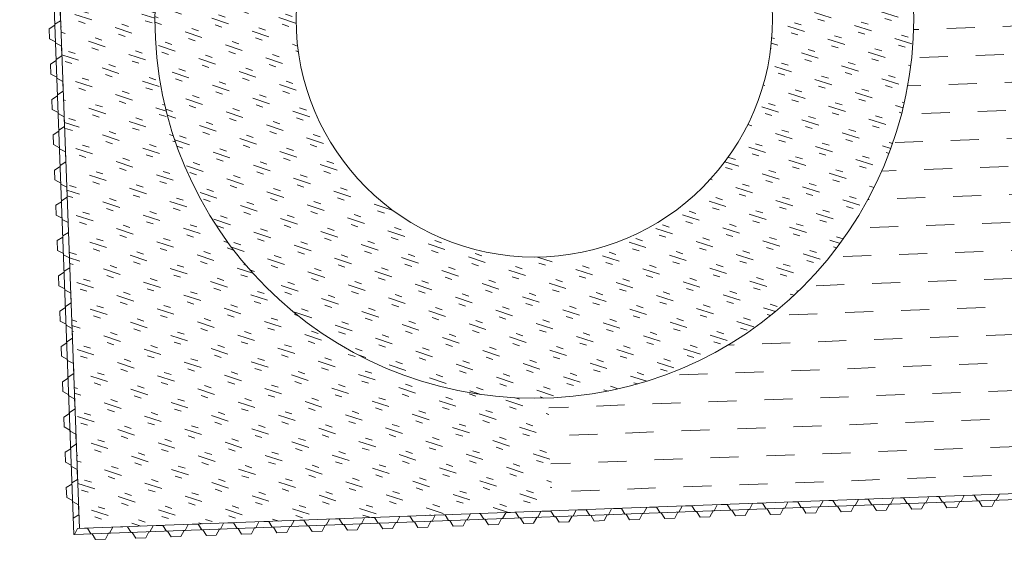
# Model space of a CAD drawing. Header units: metres. Extents: x 68442 to 71740, y 407111 to 411160.
# Tile 48 of 186: x 69379 to 69407, y 408580 to 408595. Entities that reach past the tile are written whole.
import ezdxf

# ---------------------------------------------------------------- set-up
doc = ezdxf.new("R2010")
doc.units = ezdxf.units.M
doc.layers.add('MACG_n_inr_damwand', color=1, linetype='Continuous', lineweight=0, plot=False, transparency=0.8)
for name, color, linetype, lineweight, transparency in [('MACG_n_vhr_arc_auxcrane', 3, 'Continuous', 0, 0.8), ('MACG_n_vhr_arc_gravel', 34, 'Continuous', 0, 0.8), ('MACG_n_vhr_arc_preassembly_13.5', 6, 'Continuous', 0, 0.8), ('MACG_n_vhr_kant_', 7, 'Continuous', 0, 0.8)]:
    doc.layers.add(name, color=color, linetype=linetype, lineweight=lineweight, transparency=transparency)

msp = doc.modelspace()

# ---------------------------------------------------------------- hatches: boundary and pattern name
at = {"layer": 'MACG_n_vhr_arc_auxcrane'}
h = msp.add_hatch(dxfattribs=at)
h.set_pattern_fill('ACO-BETON_DETAIL', color=256, scale=2, angle=90.000000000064, style=0, pattern_type=2)
h.set_pattern_definition([(144.5671570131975, (34830.20062355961, 204118.3405691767), (-0.5922876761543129, -0.3149528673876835), [0, -0.6])])
edge = h.paths.add_edge_path()
edge.add_line((69890.99, 408653.63), (69887.79525117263, 408655.469343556))
edge.add_arc((69862.8476124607, 408612.1378847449), 50.00000000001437, 60.06925974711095, 100.9698881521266)
edge.add_line((69853.33295876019, 408661.2242511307), (69842.87816237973, 408659.3580816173))
edge.add_line((69842.87816237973, 408659.3580816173), (69804.56703283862, 408651.9339497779))
edge.add_line((69804.56703283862, 408651.9339497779), (69802.47006812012, 408652.2423224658))
edge.add_line((69802.47006812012, 408652.2423224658), (69772.25587428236, 408646.387257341))
edge.add_line((69772.25587428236, 408646.387257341), (69762.24201368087, 408644.0296839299))
edge.add_line((69762.24201368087, 408644.0296839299), (69714.23143711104, 408634.4101892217))
edge.add_line((69714.23143711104, 408634.4101892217), (69660.31987083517, 408623.5318909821))
edge.add_line((69660.31987083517, 408623.5318909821), (69615.6930530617, 408616.1773594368))
edge.add_line((69615.6930530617, 408616.1773594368), (69599.9680490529, 408615.1589782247))
edge.add_line((69599.9680490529, 408615.1589782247), (69579.75685627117, 408613.879535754))
edge.add_line((69579.75685627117, 408613.879535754), (69516.46531439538, 408612.0197842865))
edge.add_line((69516.46531439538, 408612.0197842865), (69480.55483007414, 408610.9297698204))
edge.add_line((69480.55483007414, 408610.9297698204), (69447.70548933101, 408609.4110430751))
edge.add_line((69447.70548933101, 408609.4110430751), (69408.6999944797, 408608.214484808))
edge.add_line((69408.6999944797, 408608.214484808), (69406.67941979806, 408608.8545103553))
edge.add_line((69406.67941979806, 408608.8545103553), (69374.7664976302, 408607.8755285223))
edge.add_line((69374.7664976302, 408607.8755285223), (69333.72515114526, 408605.8086692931))
edge.add_line((69333.72515114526, 408605.8086692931), (69302.51413815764, 408601.3499531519))
edge.add_line((69302.51413815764, 408601.3499531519), (69272.62490144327, 408592.6355979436))
edge.add_line((69272.62490144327, 408592.6355979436), (69240.66133827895, 408581.0843102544))
edge.add_line((69240.66133827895, 408581.0843102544), (69202.9795559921, 408569.4760835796))
edge.add_line((69202.9795559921, 408569.4760835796), (69166.50880141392, 408562.5772904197))
edge.add_line((69166.50880141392, 408562.5772904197), (69101.38735677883, 408558.7995270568))
edge.add_line((69101.38735677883, 408558.7995270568), (69072.30538015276, 408557.8496480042))
edge.add_line((69072.30538015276, 408557.8496480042), (69047.32830597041, 408556.7395719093))
edge.add_line((69047.32830597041, 408556.7395719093), (69008.3252611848, 408555.4656497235))
edge.add_line((69008.3252611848, 408555.4656497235), (69006.30342100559, 408556.1016662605))
edge.add_line((69006.30342100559, 408556.1016662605), (68974.7440942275, 408555.0708716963))
edge.add_line((68974.7440942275, 408555.0708716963), (68949.76884966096, 408553.9047791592))
edge.add_line((68949.76884966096, 408553.9047791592), (68865.80470205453, 408551.2197661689))
edge.add_line((68865.80470205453, 408551.2197661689), (68777.31451578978, 408548.599760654))
edge.add_line((68777.31451578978, 408548.599760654), (68681.19684041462, 408545.4895122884))
edge.add_line((68681.19684041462, 408545.4895122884), (68667.33185540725, 408544.6522306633))
edge.add_line((68667.33185540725, 408544.6522306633), (68660.68226577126, 408545.6388166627))
edge.add_line((68660.68226577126, 408545.6388166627), (68639.69377712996, 408552.2283421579))
edge.add_line((68639.69377712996, 408552.2283421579), (68637.26765495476, 408552.6039342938))
edge.add_line((68637.26765495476, 408552.6039342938), (68635.12317282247, 408552.9462459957))
edge.add_line((68635.12317282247, 408552.9462459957), (68634.02735714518, 408553.0506093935))
edge.add_line((68634.02735714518, 408553.0506093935), (68632.38556571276, 408553.0085121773))
edge.add_line((68632.38556571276, 408553.0085121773), (68630.73040533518, 408552.6184425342))
edge.add_line((68630.73040533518, 408552.6184425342), (68628.64072488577, 408551.7967720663))
edge.add_line((68628.64072488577, 408551.7967720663), (68627.49444182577, 408551.3669159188))
edge.add_line((68627.49444182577, 408551.3669159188), (68622.84104676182, 408546.3767620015))
edge.add_line((68622.84104676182, 408546.3767620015), (68620.45535240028, 408544.1515465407))
edge.add_line((68620.45535240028, 408544.1515465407), (68597.53665501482, 408512.536907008))
edge.add_line((68597.53665501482, 408512.536907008), (68595.794680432, 408511.3294802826))
edge.add_line((68595.794680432, 408511.3294802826), (68575.97407328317, 408483.9884259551))
edge.add_line((68575.97407328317, 408483.9884259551), (68561.74402297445, 408463.426191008))
edge.add_line((68561.74402297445, 408463.426191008), (68560.73279649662, 408461.9623852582))
edge.add_line((68560.73279649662, 408461.9623852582), (68552.66122510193, 408446.3620380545))
edge.add_line((68552.66122510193, 408446.3620380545), (68547.85497233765, 408428.5346611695))
edge.add_line((68547.85497233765, 408428.5346611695), (68546.72651088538, 408413.6026980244))
edge.add_line((68546.72651088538, 408413.6026980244), (68552.46408071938, 408382.7343713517))
edge.add_line((68552.46408071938, 408382.7343713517), (68566.94184258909, 408357.6395841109))
edge.add_line((68566.94184258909, 408357.6395841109), (68580.60143865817, 408344.4027610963))
edge.add_line((68580.60143865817, 408344.4027610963), (68597.04619884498, 408334.294514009))
edge.add_line((68597.04619884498, 408334.294514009), (68616.96046513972, 408327.5493592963))
edge.add_line((68616.96046513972, 408327.5493592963), (68646.47249194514, 408320.3740038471))
edge.add_line((68646.47249194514, 408320.3740038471), (68739.3431096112, 408298.0438553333))
edge.add_line((68739.3431096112, 408298.0438553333), (68789.15353880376, 408286.113752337))
edge.add_line((68789.15353880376, 408286.113752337), (68805.14153784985, 408282.2715612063))
edge.add_line((68805.14153784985, 408282.2715612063), (68834.37372857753, 408275.4994638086))
edge.add_line((68834.37372857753, 408275.4994638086), (68872.28995211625, 408266.2679756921))
edge.add_line((68872.28995211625, 408266.2679756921), (68874.05731989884, 408265.0686704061))
edge.add_line((68874.05731989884, 408265.0686704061), (68903.92596294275, 408257.8350841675))
edge.add_line((68903.92596294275, 408257.8350841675), (68933.23581035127, 408251.4043922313))
edge.add_line((68933.23581035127, 408251.4043922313), (69024.82282128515, 408229.3339246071))
edge.add_line((69024.82282128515, 408229.3339246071), (69088.70245911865, 408213.8840122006))
edge.add_line((69088.70245911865, 408213.8840122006), (69155.03660382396, 408197.872425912))
edge.add_line((69155.03660382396, 408197.872425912), (69184.34003182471, 408191.4186331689))
edge.add_line((69184.34003182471, 408191.4186331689), (69222.25920792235, 408182.1992804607))
edge.add_line((69222.25920792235, 408182.1992804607), (69224.03680890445, 408181.0449164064))
edge.add_line((69224.03680890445, 408181.0449164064), (69254.71911363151, 408173.5850366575))
edge.add_line((69254.71911363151, 408173.5850366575), (69283.96316963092, 408166.8812230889))
edge.add_line((69283.96316963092, 408166.8812230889), (69307.27272818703, 408161.2139464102))
edge.add_line((69307.27272818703, 408161.2139464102), (69392.31358170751, 408140.8537420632))
edge.add_line((69392.31358170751, 408140.8537420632), (69465.7830879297, 408123.2938600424))
edge.add_line((69465.7830879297, 408123.2938600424), (69508.78687441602, 408112.8881043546))
edge.add_line((69508.78687441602, 408112.8881043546), (69528.67501644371, 408110.1502857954))
edge.add_line((69528.67501644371, 408110.1502857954), (69539.22363829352, 408110.3397222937))
edge.add_line((69539.22363829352, 408110.3397222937), (69558.16388965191, 408116.3502817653))
edge.add_line((69558.16388965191, 408116.3502817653), (69583.29785457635, 408134.9510141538))
edge.add_line((69583.29785457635, 408134.9510141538), (69599.91868819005, 408158.1682098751))
edge.add_line((69599.91868819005, 408158.1682098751), (69611.74842159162, 408174.7178369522))
edge.add_line((69611.74842159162, 408174.7178369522), (69628.2526988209, 408198.1948449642))
edge.add_line((69628.2526988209, 408198.1948449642), (69656.57033895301, 408239.406929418))
edge.add_line((69656.57033895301, 408239.406929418), (69679.19434692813, 408271.2033858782))
edge.add_line((69679.19434692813, 408271.2033858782), (69680.92556931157, 408272.4261793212))
edge.add_line((69680.92556931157, 408272.4261793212), (69699.23179295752, 408298.1542927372))
edge.add_line((69699.23179295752, 408298.1542927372), (69720.93831863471, 408329.3676912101))
edge.add_line((69720.93831863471, 408329.3676912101), (69727.82244028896, 408339.1868427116))
edge.add_line((69727.82244028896, 408339.1868427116), (69747.27816437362, 408366.9374711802))
edge.add_line((69747.27816437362, 408366.9374711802), (69776.33815576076, 408408.2474589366))
edge.add_line((69776.33815576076, 408408.2474589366), (69804.58833862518, 408448.5677199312))
edge.add_line((69804.58833862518, 408448.5677199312), (69832.21827368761, 408487.3176288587))
edge.add_line((69832.21827368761, 408487.3176288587), (69840.78681888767, 408499.6055425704))
edge.add_line((69840.78681888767, 408499.6055425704), (69856.83964924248, 408524.7299723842))
edge.add_line((69856.83964924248, 408524.7299723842), (69861.50747299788, 408530.1190049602))
edge.add_line((69861.50747299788, 408530.1190049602), (69863.8576376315, 408532.3687352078))
edge.add_line((69863.8576376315, 408532.3687352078), (69869.38243760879, 408535.958351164))
edge.add_line((69869.38243760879, 408535.958351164), (69876.31717441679, 408538.9847825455))
edge.add_line((69876.31717441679, 408538.9847825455), (69879.96962366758, 408539.9380316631))
edge.add_line((69879.96962366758, 408539.9380316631), (69885.82140812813, 408540.8498679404))
edge.add_line((69885.82140812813, 408540.8498679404), (69888.76170420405, 408540.9000436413))
edge.add_line((69888.76170420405, 408540.9000436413), (69910.0651106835, 408539.8098693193))
edge.add_line((69910.0651106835, 408539.8098693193), (69909.8822468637, 408535.8139930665))
edge.add_line((69909.8822468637, 408535.8139930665), (69888.69353604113, 408536.8982979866))
edge.add_line((69888.69353604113, 408536.8982979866), (69886.16508300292, 408536.8551503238))
edge.add_line((69886.16508300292, 408536.8551503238), (69880.78467696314, 408536.016765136))
edge.add_line((69880.78467696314, 408536.016765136), (69877.63019774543, 408535.1934807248))
edge.add_line((69877.63019774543, 408535.1934807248), (69871.28493325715, 408532.4243046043))
edge.add_line((69871.28493325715, 408532.4243046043), (69866.35213237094, 408529.219326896))
edge.add_line((69866.35213237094, 408529.219326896), (69864.40855308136, 408527.3588065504))
edge.add_line((69864.40855308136, 408527.3588065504), (69860.05367954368, 408522.3310770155))
edge.add_line((69860.05367954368, 408522.3310770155), (69844.11406338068, 408497.383839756))
edge.add_line((69844.11406338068, 408497.383839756), (69835.48732618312, 408485.0124745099))
edge.add_line((69835.48732618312, 408485.0124745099), (69807.85479361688, 408446.2589226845))
edge.add_line((69807.85479361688, 408446.2589226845), (69779.6119253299, 408405.9491014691))
edge.add_line((69779.6119253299, 408405.9491014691), (69750.55158942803, 408364.6386239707))
edge.add_line((69750.55158942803, 408364.6386239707), (69731.07743552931, 408336.8617081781))
edge.add_line((69731.07743552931, 408336.8617081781), (69724.2055732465, 408327.0600428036))
edge.add_line((69724.2055732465, 408327.0600428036), (69702.4909753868, 408295.8352994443))
edge.add_line((69702.4909753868, 408295.8352994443), (69660.4012471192, 408236.6811383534))
edge.add_line((69660.4012471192, 408236.6811383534), (69631.52342823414, 408195.8921598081))
edge.add_line((69631.52342823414, 408195.8921598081), (69615.0115588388, 408172.4043601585))
edge.add_line((69615.0115588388, 408172.4043601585), (69603.17095258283, 408155.8395240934))
edge.add_line((69603.17095258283, 408155.8395240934), (69586.18367152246, 408132.1104480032))
edge.add_line((69586.18367152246, 408132.1104480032), (69560.00830357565, 408112.7390111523))
edge.add_line((69560.00830357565, 408112.7390111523), (69539.8781065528, 408106.3508305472))
edge.add_line((69539.8781065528, 408106.3508305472), (69528.4367542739, 408106.145362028))
edge.add_line((69528.4367542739, 408106.145362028), (69508.0418697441, 408108.9529391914))
edge.add_line((69508.0418697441, 408108.9529391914), (69464.8477913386, 408119.4047403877))
edge.add_line((69464.8477913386, 408119.4047403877), (69391.38204787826, 408136.963723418))
edge.add_line((69391.38204787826, 408136.963723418), (69306.33455368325, 408157.325517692))
edge.add_line((69306.33455368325, 408157.325517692), (69283.01816800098, 408162.9944542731))
edge.add_line((69283.01816800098, 408162.9944542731), (69253.77413875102, 408169.6983525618))
edge.add_line((69253.77413875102, 408169.6983525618), (69183.22926359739, 408186.8500460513))
edge.add_line((69183.22926359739, 408186.8500460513), (69154.09572169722, 408193.9647431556))
edge.add_line((69154.09572169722, 408193.9647431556), (69135.59241371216, 408198.4398336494))
edge.add_line((69135.59241371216, 408198.4398336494), (69087.76201741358, 408209.9961375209))
edge.add_line((69087.76201741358, 408209.9961375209), (69023.88539156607, 408225.4453214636))
edge.add_line((69023.88539156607, 408225.4453214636), (68932.294307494, 408247.5167752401))
edge.add_line((68932.294307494, 408247.5167752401), (68902.97875510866, 408253.9239104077))
edge.add_arc((68719.70492335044, 407531.5420360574), 745.2683206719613, 75.76399316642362, 76.17206645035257)
edge.add_arc((67867.38522485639, 404087.5265051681), 4293.181562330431, 76.11235452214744, 76.52042780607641)
edge.add_arc((67837.67616564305, 404094.7597895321), 4293.181562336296, 76.11235452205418, 76.52042780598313)
edge.add_arc((68672.875690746, 407544.2952383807), 744.0304653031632, 77.14498800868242, 77.55306129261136)
edge.add_line((68833.24057916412, 408270.8380353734), (68804.20003643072, 408278.3839501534))
edge.add_line((68804.20003643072, 408278.3839501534), (68788.2220463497, 408282.2237237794))
edge.add_line((68788.2220463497, 408282.2237237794), (68738.4075573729, 408294.1548009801))
edge.add_line((68738.4075573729, 408294.1548009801), (68645.5324275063, 408316.486034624))
edge.add_line((68645.5324275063, 408316.486034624), (68615.84418625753, 408323.7042336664))
edge.add_line((68615.84418625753, 408323.7042336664), (68595.33578960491, 408330.6506260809))
edge.add_line((68595.33578960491, 408330.6506260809), (68578.1329479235, 408341.2248498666))
edge.add_line((68578.1329479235, 408341.2248498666), (68563.75658330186, 408355.1562569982))
edge.add_line((68563.75658330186, 408355.1562569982), (68548.65672647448, 408381.3293421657))
edge.add_line((68548.65672647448, 408381.3293421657), (68542.6985979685, 408413.3842822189))
edge.add_line((68542.6985979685, 408413.3842822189), (68543.89475103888, 408429.2119505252))
edge.add_line((68543.89475103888, 408429.2119505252), (68548.91102591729, 408447.8183424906))
edge.add_line((68548.91102591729, 408447.8183424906), (68557.3151684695, 408464.0614673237))
edge.add_line((68557.3151684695, 408464.0614673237), (68558.50587143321, 408465.7736545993))
edge.add_line((68558.50587143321, 408465.7736545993), (68572.73553822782, 408486.336167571))
edge.add_line((68572.73553822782, 408486.336167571), (68616.63449167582, 408546.8915109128))
edge.add_line((68616.63449167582, 408546.8915109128), (68620.8391056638, 408554.5027380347))
edge.add_line((68620.8391056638, 408554.5027380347), (68621.43335877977, 408557.6408115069))
edge.add_line((68621.43335877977, 408557.6408115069), (68621.3137067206, 408559.3159403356))
edge.add_line((68621.3137067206, 408559.3159403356), (68620.50101276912, 408561.532378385))
edge.add_line((68620.50101276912, 408561.532378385), (68615.76326204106, 408569.0104981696))
edge.add_line((68615.76326204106, 408569.0104981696), (68618.60273522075, 408572.2268925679))
edge.add_line((68618.60273522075, 408572.2268925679), (68630.17002592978, 408563.7526158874))
edge.add_line((68630.17002592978, 408563.7526158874), (68639.35563038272, 408557.4018272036))
edge.add_line((68639.35563038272, 408557.4018272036), (68642.1960033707, 408555.6352537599))
edge.add_line((68642.1960033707, 408555.6352537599), (68661.58039194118, 408549.5493499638))
edge.add_line((68661.58039194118, 408549.5493499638), (68667.5066986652, 408548.6700759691))
edge.add_line((68667.5066986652, 408548.6700759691), (68681.01156373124, 408549.4856105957))
edge.add_line((68681.01156373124, 408549.4856105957), (68777.19064210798, 408552.5978458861))
edge.add_line((68777.19064210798, 408552.5978458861), (68865.68231849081, 408555.2178955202))
edge.add_line((68865.68231849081, 408555.2178955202), (68949.63827091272, 408557.9026440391))
edge.add_line((68949.63827091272, 408557.9026440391), (68974.6135153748, 408559.0687397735))
edge.add_line((68974.6135153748, 408559.0687397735), (69047.17482097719, 408561.4387459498))
edge.add_line((69047.17482097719, 408561.4387459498), (69072.17480130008, 408561.8475160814))
edge.add_line((69072.17480130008, 408561.8475160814), (69101.20621100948, 408562.7957435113))
edge.add_line((69101.20621100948, 408562.7957435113), (69166.01921272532, 408566.5556137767))
edge.add_line((69166.01921272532, 408566.5556137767), (69202.01600392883, 408573.3647522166))
edge.add_line((69202.01600392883, 408573.3647522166), (69239.3920445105, 408584.8787922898))
edge.add_line((69239.3920445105, 408584.8787922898), (69271.38411298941, 408596.4403814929))
edge.add_line((69271.38411298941, 408596.4403814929), (69301.66724341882, 408605.2695783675))
edge.add_line((69301.66724341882, 408605.2695783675), (69333.36636030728, 408609.7980236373))
edge.add_line((69333.36636030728, 408609.7980236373), (69374.64384869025, 408611.8736477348))
edge.add_line((69374.64384869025, 408611.8736477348), (69447.56132531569, 408614.1105123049))
edge.add_line((69447.56132531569, 408614.1105123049), (69480.43366543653, 408614.9279343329))
edge.add_line((69480.43366543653, 408614.9279343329), (69516.34831376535, 408616.018073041))
edge.add_line((69516.34831376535, 408616.018073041), (69579.57170644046, 408617.8758217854))
edge.add_line((69579.57170644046, 408617.8758217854), (69599.7124414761, 408619.1508040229))
edge.add_line((69599.7124414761, 408619.1508040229), (69615.23747755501, 408620.156234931))
edge.add_line((69615.23747755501, 408620.156234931), (69659.59883751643, 408627.4670188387))
edge.add_line((69659.59883751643, 408627.4670188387), (69713.44293399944, 408638.3317029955))
edge.add_line((69713.44293399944, 408638.3317029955), (69763.29078626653, 408648.3193179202))
edge.add_line((69763.29078626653, 408648.3193179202), (69771.49489011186, 408650.3142031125))
edge.add_line((69771.49489011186, 408650.3142031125), (69841.98368637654, 408663.9738921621))
edge.add_line((69841.98368637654, 408663.9738921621), (69862.28466382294, 408668.0524683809))
edge.add_line((69862.28466382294, 408668.0524683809), (69870.16459603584, 408668.8382481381))
edge.add_line((69870.16459603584, 408668.8382481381), (69875.68553258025, 408668.2108689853))
edge.add_line((69875.68553258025, 408668.2108689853), (69889.04269756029, 408660.5287498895))
edge.add_arc((69926.23815872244, 408728.4734824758), 77.45959603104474, 241.3020718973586, 271.5133890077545)
edge.add_line((69928.28390923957, 408651.0409058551), (69943.96307896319, 408651.3890650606))
edge.add_line((69943.96307896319, 408651.3890650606), (69944.07407763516, 408646.3902972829))
edge.add_line((69944.07407763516, 408646.3902972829), (69917.04000000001, 408645.79))
edge.add_line((69917.04000000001, 408645.79), (69903.16000000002, 408647.17))
edge.add_line((69903.16000000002, 408647.17), (69890.98999999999, 408653.63))
edge.add_line((69890.98999999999, 408653.63), (69887.79525117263, 408655.469343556))
at = {"layer": 'MACG_n_vhr_arc_gravel'}
h = msp.add_hatch(dxfattribs=at)
h.set_pattern_fill('GOST_GLASS', color=256, scale=0.2, angle=285.9615037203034, style=0)
h.set_pattern_definition([(341.9322987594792, (-4381.05249540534, 214883.3275741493), (0.3843300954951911, -0.7564987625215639), [0.4999999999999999, -0.6999999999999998]), (341.9322987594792, (-4380.956412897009, 214883.1384494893), (0.3843300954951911, -0.7564987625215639), [0.2, -0.9999999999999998]), (341.9322987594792, (-4380.863370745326, 214883.4236566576), (0.3843300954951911, -0.7564987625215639), [0.2, -0.9999999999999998])])
edge = h.paths.add_edge_path()
edge.add_line((69393.50019187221, 408608.4960191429), (69380.09828107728, 408607.9932863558))
edge.add_line((69380.09828107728, 408607.9932863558), (69381.11172236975, 408580.5613642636))
edge.add_line((69381.11172236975, 408580.5613642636), (69394.51789470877, 408581.0594026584))
edge.add_line((69394.51789470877, 408581.0594026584), (69394.39908836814, 408584.257410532))
edge.add_arc((69393.99999987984, 408594.9999999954), 10.7499999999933, 92.15010786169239, 272.1275666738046, ccw=False)
edge.add_line((69393.59668509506, 408605.7424316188), (69393.50019187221, 408608.4960191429))
h = msp.add_hatch(dxfattribs=at)
h.set_pattern_fill('GOST_GLASS', color=256, scale=0.2, angle=297.1173132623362, style=0)
h.set_pattern_definition([(342.1173132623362, (0, 0), (0.3867709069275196, -0.7552537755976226), [0.5, -0.7000000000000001]), (342.1173132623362, (0.09669271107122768, -0.1888134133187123), (0.3867709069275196, -0.7552537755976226), [0.2, -1]), (342.1173132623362, (0.1888134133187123, 0.09669271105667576), (0.3867709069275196, -0.7552537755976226), [0.2, -1])])
h.paths.add_polyline_path([(69383.25000000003, 408594.9999999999, 1), (69404.74999999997, 408594.9999999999, 1)])
h.paths.add_polyline_path([(69400.74999999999, 408594.9999999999, -1), (69387.25000000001, 408594.9999999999, -1)], flags=16)
at = {"layer": 'MACG_n_vhr_arc_preassembly_13.5'}
h = msp.add_hatch(dxfattribs=at)
h.set_pattern_fill('DASH', color=256, scale=0.4999999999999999, angle=182.1275660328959)
h.set_pattern_definition([(182.1275660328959, (69982.3729599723, 409427.9198574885), (-0.7637352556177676, -0.8226703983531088), [0.7937499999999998, -0.7937499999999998])])
edge = h.paths.add_edge_path()
edge.add_line((69394.51789470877, 408581.0594026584), (69411.42700046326, 408581.6796192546))
edge.add_line((69411.42700046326, 408581.6796192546), (69429.71750993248, 408606.2088257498))
edge.add_line((69429.71750993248, 408606.2088257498), (69408.78122364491, 408605.5665704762))
edge.add_line((69408.78122364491, 408605.5665704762), (69408.6999944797, 408608.214484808))
edge.add_line((69408.6999944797, 408608.214484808), (69406.67941979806, 408608.8545103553))
edge.add_line((69406.67941979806, 408608.8545103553), (69393.5029484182, 408608.4061610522))
edge.add_line((69393.5029484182, 408608.4061610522), (69393.59668509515, 408605.7424316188))
edge.add_arc((69394.00000002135, 408595.0000000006), 10.75000000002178, -87.87243408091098, 92.15010861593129, ccw=False)
edge.add_line((69394.39908836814, 408584.257410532), (69394.51789470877, 408581.0594026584))

# ---------------------------------------------------------------- linework, layer by layer
at = {"layer": 'MACG_n_inr_damwand'}
for p, q in [((69379.92600438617, 408608.033804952), (69380.9529616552, 408580.3903524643)), ((69380.09093025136, 408608.0388643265), (69381.11172236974, 408580.5613642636)), ((69380.56657881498, 408595.2231804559), (69380.57697367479, 408594.9433734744)), ((69380.57697367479, 408594.9433734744), (69380.41606910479, 408594.8423303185)), ((69380.41718283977, 408594.8123509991), (69380.25627826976, 408594.7113078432)), ((69380.25627826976, 408594.7113078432), (69380.26667312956, 408594.4315008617)), ((69380.41606910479, 408594.8423303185), (69380.41718283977, 408594.8123509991)), ((69380.26667312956, 408594.4315008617), (69380.43463135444, 408594.3426749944)), ((69380.43463135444, 408594.3426749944), (69380.43518822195, 408594.3276853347)), ((69380.43518822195, 408594.3276853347), (69380.43574508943, 408594.3126956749)), ((69380.43574508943, 408594.3126956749), (69380.60370331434, 408594.2238698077)), ((69380.60370331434, 408594.2238698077), (69380.61409817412, 408593.9440628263)), ((69380.4543073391, 408593.8130403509), (69380.2934027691, 408593.711997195)), ((69380.61409817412, 408593.9440628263), (69380.45319360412, 408593.8430196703)), ((69380.45319360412, 408593.8430196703), (69380.4543073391, 408593.8130403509)), ((69380.2934027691, 408593.711997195), (69380.30379762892, 408593.4321902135)), ((69380.30379762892, 408593.4321902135), (69380.4717558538, 408593.3433643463)), ((69380.4717558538, 408593.3433643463), (69380.47231272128, 408593.3283746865)), ((69380.47231272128, 408593.3283746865), (69380.47286958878, 408593.3133850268)), ((69380.47286958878, 408593.3133850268), (69380.64082781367, 408593.2245591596)), ((69380.64082781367, 408593.2245591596), (69380.65122267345, 408592.944752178)), ((69380.65122267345, 408592.944752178), (69380.49031810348, 408592.8437090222)), ((69380.49143183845, 408592.8137297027), (69380.33052726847, 408592.7126865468)), ((69380.33052726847, 408592.7126865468), (69380.34092212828, 408592.4328795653)), ((69380.49031810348, 408592.8437090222), (69380.49143183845, 408592.8137297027)), ((69380.34092212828, 408592.4328795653), (69380.50888035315, 408592.3440536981)), ((69380.50888035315, 408592.3440536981), (69380.50943722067, 408592.3290640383)), ((69380.50943722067, 408592.3290640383), (69380.50999408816, 408592.3140743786)), ((69380.50999408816, 408592.3140743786), (69380.677952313, 408592.2252485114)), ((69380.677952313, 408592.2252485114), (69380.68834717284, 408591.9454415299)), ((69380.68834717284, 408591.9454415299), (69380.5274426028, 408591.844398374)), ((69380.5274426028, 408591.844398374), (69380.52855633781, 408591.8144190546)), ((69380.52855633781, 408591.8144190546), (69380.36765176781, 408591.7133758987)), ((69380.36765176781, 408591.7133758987), (69380.37804662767, 408591.4335689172)), ((69380.37804662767, 408591.4335689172), (69380.54600485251, 408591.3447430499)), ((69380.54600485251, 408591.3447430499), (69380.54656172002, 408591.3297533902)), ((69380.54656172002, 408591.3297533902), (69380.54711858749, 408591.3147637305)), ((69380.54711858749, 408591.3147637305), (69380.71507681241, 408591.2259378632)), ((69380.71507681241, 408591.2259378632), (69380.7254716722, 408590.9461308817)), ((69380.56568083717, 408590.8151084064), (69380.40477626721, 408590.7140652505)), ((69380.40477626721, 408590.7140652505), (69380.415171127, 408590.434258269)), ((69380.7254716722, 408590.9461308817), (69380.56456710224, 408590.8450877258)), ((69380.56456710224, 408590.8450877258), (69380.56568083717, 408590.8151084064)), ((69380.415171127, 408590.434258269), (69380.58312935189, 408590.3454324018)), ((69380.58312935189, 408590.3454324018), (69380.58368621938, 408590.330442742)), ((69380.58368621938, 408590.330442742), (69380.58424308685, 408590.3154530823)), ((69380.58424308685, 408590.3154530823), (69380.75220131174, 408590.226627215)), ((69380.75220131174, 408590.226627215), (69380.76259617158, 408589.9468202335)), ((69380.76259617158, 408589.9468202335), (69380.60169160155, 408589.8457770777)), ((69380.60280533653, 408589.8157977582), (69380.44190076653, 408589.7147546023)), ((69380.44190076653, 408589.7147546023), (69380.45229562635, 408589.4349476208)), ((69380.60169160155, 408589.8457770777), (69380.60280533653, 408589.8157977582)), ((69380.45229562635, 408589.4349476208), (69380.62025385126, 408589.3461217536)), ((69380.62025385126, 408589.3461217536), (69380.62081071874, 408589.3311320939)), ((69380.62081071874, 408589.3311320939), (69380.62136758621, 408589.3161424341)), ((69380.62136758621, 408589.3161424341), (69380.7893258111, 408589.2273165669)), ((69380.7893258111, 408589.2273165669), (69380.79972067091, 408588.9475095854)), ((69380.63992983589, 408588.81648711), (69380.47902526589, 408588.7154439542)), ((69380.79972067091, 408588.9475095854), (69380.63881610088, 408588.8464664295)), ((69380.63881610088, 408588.8464664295), (69380.63992983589, 408588.81648711)), ((69380.47902526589, 408588.7154439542), (69380.48942012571, 408588.4356369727)), ((69380.48942012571, 408588.4356369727), (69380.65737835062, 408588.3468111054)), ((69380.65737835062, 408588.3468111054), (69380.6579352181, 408588.3318214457)), ((69380.6579352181, 408588.3318214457), (69380.65849208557, 408588.316831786)), ((69380.65849208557, 408588.316831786), (69380.82645031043, 408588.2280059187)), ((69380.82645031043, 408588.2280059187), (69380.83684517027, 408587.9481989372)), ((69380.83684517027, 408587.9481989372), (69380.67594060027, 408587.8471557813)), ((69380.67705433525, 408587.8171764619), (69380.51614976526, 408587.7161333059)), ((69380.51614976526, 408587.7161333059), (69380.52654462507, 408587.4363263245)), ((69380.67594060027, 408587.8471557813), (69380.67705433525, 408587.8171764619)), ((69380.52654462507, 408587.4363263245), (69380.69450284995, 408587.3475004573)), ((69380.69450284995, 408587.3475004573), (69380.69505971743, 408587.3325107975)), ((69380.69505971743, 408587.3325107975), (69380.69561658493, 408587.3175211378)), ((69380.69561658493, 408587.3175211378), (69380.86357480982, 408587.2286952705)), ((69380.86357480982, 408587.2286952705), (69380.87396966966, 408586.948888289)), ((69380.7141788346, 408586.8178658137), (69380.5532742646, 408586.7168226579)), ((69380.87396966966, 408586.948888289), (69380.71306509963, 408586.8478451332)), ((69380.71306509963, 408586.8478451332), (69380.7141788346, 408586.8178658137)), ((69380.5532742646, 408586.7168226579), (69380.56366912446, 408586.4370156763)), ((69380.56366912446, 408586.4370156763), (69380.73162734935, 408586.3481898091)), ((69380.73162734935, 408586.3481898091), (69380.73218421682, 408586.3332001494)), ((69380.73218421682, 408586.3332001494), (69380.73274108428, 408586.3182104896)), ((69380.73274108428, 408586.3182104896), (69380.90069930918, 408586.2293846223)), ((69380.90069930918, 408586.2293846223), (69380.91109416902, 408585.9495776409)), ((69380.751303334, 408585.8185551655), (69380.590398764, 408585.7175120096)), ((69380.590398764, 408585.7175120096), (69380.60079362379, 408585.4377050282)), ((69380.91109416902, 408585.9495776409), (69380.75018959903, 408585.8485344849)), ((69380.75018959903, 408585.8485344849), (69380.751303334, 408585.8185551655)), ((69380.60079362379, 408585.4377050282), (69380.7687518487, 408585.3488791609)), ((69380.7687518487, 408585.3488791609), (69380.76930871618, 408585.3338895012)), ((69380.76930871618, 408585.3338895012), (69380.76986558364, 408585.3188998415)), ((69380.76986558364, 408585.3188998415), (69380.93782380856, 408585.2300739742)), ((69380.93782380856, 408585.2300739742), (69380.94821866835, 408584.9502669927)), ((69380.94821866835, 408584.9502669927), (69380.78731409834, 408584.8492238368)), ((69380.78842783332, 408584.8192445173), (69380.62752326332, 408584.7182013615)), ((69380.62752326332, 408584.7182013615), (69380.63791812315, 408584.43839438)), ((69380.78731409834, 408584.8492238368), (69380.78842783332, 408584.8192445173)), ((69380.63791812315, 408584.43839438), (69380.80587634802, 408584.3495685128)), ((69380.80587634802, 408584.3495685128), (69380.8064332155, 408584.334578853)), ((69380.8064332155, 408584.334578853), (69380.806990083, 408584.3195891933)), ((69380.806990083, 408584.3195891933), (69380.97494830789, 408584.230763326)), ((69380.97494830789, 408584.230763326), (69380.98534316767, 408583.9509563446)), ((69380.82555233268, 408583.8199338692), (69380.66464776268, 408583.7188907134)), ((69380.98534316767, 408583.9509563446), (69380.8244385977, 408583.8499131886)), ((69380.8244385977, 408583.8499131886), (69380.82555233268, 408583.8199338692)), ((69380.66464776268, 408583.7188907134), (69380.6750426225, 408583.4390837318)), ((69380.6750426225, 408583.4390837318), (69380.84300084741, 408583.3502578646)), ((69380.84300084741, 408583.3502578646), (69380.84355771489, 408583.3352682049)), ((69380.84355771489, 408583.3352682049), (69380.84411458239, 408583.3202785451)), ((69380.84411458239, 408583.3202785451), (69381.01207280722, 408583.2314526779)), ((69381.01207280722, 408583.2314526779), (69381.02246766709, 408582.9516456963)), ((69381.02246766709, 408582.9516456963), (69380.86156309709, 408582.8506025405)), ((69380.86267683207, 408582.8206232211), (69380.70177226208, 408582.7195800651)), ((69380.70177226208, 408582.7195800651), (69380.71216712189, 408582.4397730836)), ((69380.86156309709, 408582.8506025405), (69380.86267683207, 408582.8206232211)), ((69380.71216712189, 408582.4397730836), (69380.88012534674, 408582.3509472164)), ((69380.88012534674, 408582.3509472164), (69380.88068221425, 408582.3359575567)), ((69380.88068221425, 408582.3359575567), (69380.88123908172, 408582.3209678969)), ((69380.88123908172, 408582.3209678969), (69381.04919730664, 408582.2321420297)), ((69381.04919730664, 408582.2321420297), (69381.05959216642, 408581.9523350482)), ((69380.8998013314, 408581.8213125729), (69380.73889676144, 408581.7202694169)), ((69381.05959216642, 408581.9523350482), (69380.89868759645, 408581.8512918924)), ((69380.89868759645, 408581.8512918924), (69380.8998013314, 408581.8213125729)), ((69380.73889676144, 408581.7202694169), (69380.74929162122, 408581.4404624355)), ((69381.25309471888, 408580.5666138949), (69408.45116329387, 408581.5770251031)), ((69406.1809157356, 408581.492229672), (69406.46072271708, 408581.5026245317)), ((69406.46072271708, 408581.5026245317), (69406.56176587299, 408581.3417199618)), ((69407.09140051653, 408581.3613959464), (69407.18022638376, 408581.5293541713)), ((69380.74929162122, 408581.4404624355), (69380.91724984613, 408581.3516365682)), ((69380.91724984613, 408581.3516365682), (69380.91780671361, 408581.3366469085)), ((69380.91780671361, 408581.3366469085), (69380.91836358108, 408581.3216572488)), ((69380.91836358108, 408581.3216572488), (69381.08632180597, 408581.2328313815)), ((69380.9679513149, 408580.3909093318), (69408.76356171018, 408581.4230538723)), ((69381.08632180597, 408581.2328313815), (69381.09671666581, 408580.9530244)), ((69399.09691533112, 408581.0643999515), (69399.18574119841, 408581.2323581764)), ((69399.18574119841, 408581.2323581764), (69399.46554817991, 408581.2427530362)), ((69399.46554817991, 408581.2427530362), (69399.56659133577, 408581.0818484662)), ((69400.09622597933, 408581.1015244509), (69400.18505184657, 408581.2694826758)), ((69400.18505184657, 408581.2694826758), (69400.46485882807, 408581.2798775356)), ((69400.46485882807, 408581.2798775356), (69400.56590198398, 408581.1189729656)), ((69401.09553662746, 408581.1386489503), (69401.18436249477, 408581.3066071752)), ((69401.18436249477, 408581.3066071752), (69401.46416947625, 408581.317002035)), ((69401.46416947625, 408581.317002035), (69401.56521263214, 408581.156097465)), ((69402.09484727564, 408581.1757734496), (69402.18367314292, 408581.3437316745)), ((69402.18367314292, 408581.3437316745), (69402.46348012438, 408581.3541265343)), ((69402.46348012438, 408581.3541265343), (69402.56452328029, 408581.1932219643)), ((69403.09415792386, 408581.2128979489), (69403.18298379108, 408581.3808561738)), ((69403.18298379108, 408581.3808561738), (69403.4627907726, 408581.3912510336)), ((69403.4627907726, 408581.3912510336), (69403.56383392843, 408581.2303464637)), ((69403.56383392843, 408581.2303464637), (69403.59381324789, 408581.2314601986)), ((69403.59381324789, 408581.2314601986), (69403.69485640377, 408581.0705556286)), ((69403.97466338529, 408581.0809504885), (69404.06348925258, 408581.2489087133)), ((69404.06348925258, 408581.2489087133), (69404.07847891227, 408581.2494655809)), ((69404.07847891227, 408581.2494655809), (69404.093468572, 408581.2500224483)), ((69404.093468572, 408581.2500224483), (69404.18229443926, 408581.4179806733)), ((69404.18229443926, 408581.4179806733), (69404.46210142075, 408581.428375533)), ((69404.46210142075, 408581.428375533), (69404.56314457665, 408581.2674709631)), ((69404.56314457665, 408581.2674709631), (69404.59312389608, 408581.268584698)), ((69404.59312389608, 408581.268584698), (69404.69416705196, 408581.107680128)), ((69404.97397403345, 408581.1180749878), (69405.0627999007, 408581.2860332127)), ((69405.0627999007, 408581.2860332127), (69405.07778956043, 408581.2865900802)), ((69405.07778956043, 408581.2865900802), (69405.09277922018, 408581.2871469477)), ((69405.09277922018, 408581.2871469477), (69405.18160508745, 408581.4551051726)), ((69405.18160508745, 408581.4551051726), (69405.46141206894, 408581.4655000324)), ((69405.46141206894, 408581.4655000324), (69405.5624552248, 408581.3045954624)), ((69405.5624552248, 408581.3045954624), (69405.59243454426, 408581.3057091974)), ((69405.59243454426, 408581.3057091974), (69405.69347770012, 408581.1448046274)), ((69405.97328468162, 408581.1551994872), (69406.06211054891, 408581.3231577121)), ((69406.06211054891, 408581.3231577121), (69406.07710020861, 408581.3237145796)), ((69406.07710020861, 408581.3237145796), (69406.09208986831, 408581.324271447)), ((69406.09208986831, 408581.324271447), (69406.1809157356, 408581.492229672)), ((69406.56176587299, 408581.3417199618), (69406.59174519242, 408581.3428336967)), ((69406.59174519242, 408581.3428336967), (69406.69278834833, 408581.1819291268)), ((69406.9725953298, 408581.1923239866), (69407.06142119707, 408581.3602822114)), ((69407.06142119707, 408581.3602822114), (69407.07641085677, 408581.360839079)), ((69407.07641085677, 408581.360839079), (69407.09140051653, 408581.3613959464)), ((69381.09671666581, 408580.9530244), (69380.93581209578, 408580.8519812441)), ((69391.19125601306, 408580.9353621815), (69391.47106299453, 408580.9457570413)), ((69391.47106299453, 408580.9457570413), (69391.57210615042, 408580.7848524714)), ((69392.10174079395, 408580.804528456), (69392.1905666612, 408580.972486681)), ((69392.1905666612, 408580.972486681), (69392.47037364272, 408580.9828815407)), ((69392.47037364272, 408580.9828815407), (69392.57141679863, 408580.8219769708)), ((69393.1010514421, 408580.8416529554), (69393.18987730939, 408581.0096111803)), ((69393.18987730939, 408581.0096111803), (69393.46968429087, 408581.0200060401)), ((69393.46968429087, 408581.0200060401), (69393.57072744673, 408580.8591014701)), ((69394.10036209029, 408580.8787774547), (69394.18918795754, 408581.0467356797)), ((69394.18918795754, 408581.0467356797), (69394.46899493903, 408581.0571305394)), ((69394.46899493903, 408581.0571305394), (69394.57003809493, 408580.8962259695)), ((69395.09967273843, 408580.9159019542), (69395.18849860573, 408581.0838601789)), ((69395.18849860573, 408581.0838601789), (69395.46830558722, 408581.0942550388)), ((69395.46830558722, 408581.0942550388), (69395.56934874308, 408580.9333504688)), ((69395.98017819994, 408580.7839544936), (69396.06900406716, 408580.9519127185)), ((69396.06900406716, 408580.9519127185), (69396.08399372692, 408580.9524695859)), ((69396.08399372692, 408580.9524695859), (69396.09898338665, 408580.9530264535)), ((69396.09898338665, 408580.9530264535), (69396.18780925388, 408581.1209846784)), ((69396.18780925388, 408581.1209846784), (69396.46761623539, 408581.1313795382)), ((69396.46761623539, 408581.1313795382), (69396.5686593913, 408580.9704749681)), ((69396.5686593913, 408580.9704749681), (69396.5986387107, 408580.9715887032)), ((69396.5986387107, 408580.9715887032), (69396.69968186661, 408580.8106841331)), ((69396.9794888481, 408580.821078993), (69397.06831471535, 408580.9890372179)), ((69397.06831471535, 408580.9890372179), (69397.08330437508, 408580.9895940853)), ((69397.08330437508, 408580.9895940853), (69397.09829403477, 408580.9901509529)), ((69397.09829403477, 408580.9901509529), (69397.18711990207, 408581.1581091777)), ((69397.18711990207, 408581.1581091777), (69397.46692688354, 408581.1685040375)), ((69397.46692688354, 408581.1685040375), (69397.56797003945, 408581.0075994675)), ((69397.56797003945, 408581.0075994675), (69397.59794935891, 408581.0087132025)), ((69397.59794935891, 408581.0087132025), (69397.6989925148, 408580.8478086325)), ((69397.97879949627, 408580.8582034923), (69398.06762536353, 408581.0261617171)), ((69398.06762536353, 408581.0261617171), (69398.08261502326, 408581.0267185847)), ((69398.08261502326, 408581.0267185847), (69398.09760468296, 408581.0272754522)), ((69398.09760468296, 408581.0272754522), (69398.18643055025, 408581.1952336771)), ((69398.18643055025, 408581.1952336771), (69398.4662375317, 408581.2056285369)), ((69398.4662375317, 408581.2056285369), (69398.56728068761, 408581.0447239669)), ((69398.56728068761, 408581.0447239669), (69398.59726000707, 408581.0458377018)), ((69398.59726000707, 408581.0458377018), (69398.69830316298, 408580.8849331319)), ((69398.97811014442, 408580.8953279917), (69399.06693601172, 408581.0632862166)), ((69399.06693601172, 408581.0632862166), (69399.08192567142, 408581.063843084)), ((69399.08192567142, 408581.063843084), (69399.09691533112, 408581.0643999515)), ((69399.56659133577, 408581.0818484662), (69399.59657065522, 408581.0829622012)), ((69399.59657065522, 408581.0829622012), (69399.6976138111, 408580.9220576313)), ((69399.97742079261, 408580.9324524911), (69400.0662466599, 408581.1004107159)), ((69400.0662466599, 408581.1004107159), (69400.0812363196, 408581.1009675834)), ((69400.0812363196, 408581.1009675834), (69400.09622597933, 408581.1015244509)), ((69400.56590198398, 408581.1189729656), (69400.59588130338, 408581.1200867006)), ((69400.59588130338, 408581.1200867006), (69400.69692445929, 408580.9591821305)), ((69400.69692445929, 408580.9591821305), (69400.97673144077, 408580.9695769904)), ((69400.97673144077, 408580.9695769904), (69401.06555730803, 408581.1375352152)), ((69401.06555730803, 408581.1375352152), (69401.08054696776, 408581.1380920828)), ((69401.08054696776, 408581.1380920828), (69401.09553662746, 408581.1386489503)), ((69401.56521263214, 408581.156097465), (69401.5951919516, 408581.1572111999)), ((69401.5951919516, 408581.1572111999), (69401.69623510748, 408580.9963066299)), ((69401.69623510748, 408580.9963066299), (69401.97604208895, 408581.0067014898)), ((69401.97604208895, 408581.0067014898), (69402.06486795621, 408581.1746597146)), ((69402.06486795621, 408581.1746597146), (69402.07985761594, 408581.1752165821)), ((69402.07985761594, 408581.1752165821), (69402.09484727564, 408581.1757734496)), ((69402.56452328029, 408581.1932219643), (69402.59450259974, 408581.1943356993)), ((69402.59450259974, 408581.1943356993), (69402.69554575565, 408581.0334311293)), ((69402.69554575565, 408581.0334311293), (69402.9753527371, 408581.0438259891)), ((69402.9753527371, 408581.0438259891), (69403.06417860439, 408581.211784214)), ((69403.06417860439, 408581.211784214), (69403.0791682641, 408581.2123410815)), ((69403.0791682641, 408581.2123410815), (69403.09415792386, 408581.2128979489)), ((69403.69485640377, 408581.0705556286), (69403.97466338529, 408581.0809504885)), ((69404.69416705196, 408581.107680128), (69404.97397403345, 408581.1180749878)), ((69405.69347770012, 408581.1448046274), (69405.97328468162, 408581.1551994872)), ((69406.69278834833, 408581.1819291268), (69406.9725953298, 408581.1923239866)), ((69380.93581209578, 408580.8519812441), (69380.93636896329, 408580.8369915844)), ((69384.10725560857, 408580.5075324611), (69384.19608147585, 408580.675490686)), ((69384.19608147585, 408580.675490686), (69384.47588845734, 408580.6858855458)), ((69384.47588845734, 408580.6858855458), (69384.57693161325, 408580.5249809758)), ((69385.10656625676, 408580.5446569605), (69385.19539212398, 408580.7126151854)), ((69385.19539212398, 408580.7126151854), (69385.47519910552, 408580.7230100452)), ((69385.47519910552, 408580.7230100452), (69385.57624226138, 408580.5621054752)), ((69386.10587690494, 408580.5817814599), (69386.19470277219, 408580.7497396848)), ((69386.19470277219, 408580.7497396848), (69386.47450975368, 408580.7601345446)), ((69386.47450975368, 408580.7601345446), (69386.57555290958, 408580.5992299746)), ((69387.10518755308, 408580.6189059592), (69387.19401342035, 408580.7868641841)), ((69387.19401342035, 408580.7868641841), (69387.47382040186, 408580.7972590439)), ((69387.47382040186, 408580.7972590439), (69387.57486355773, 408580.6363544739)), ((69388.10449820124, 408580.6560304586), (69388.19332406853, 408580.8239886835)), ((69388.19332406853, 408580.8239886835), (69388.47313105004, 408580.8343835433)), ((69388.47313105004, 408580.8343835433), (69388.57417420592, 408580.6734789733)), ((69388.57417420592, 408580.6734789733), (69388.60415352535, 408580.6745927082)), ((69388.60415352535, 408580.6745927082), (69388.70519668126, 408580.5136881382)), ((69388.98500366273, 408580.5240829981), (69389.07382953, 408580.6920412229)), ((69389.07382953, 408580.6920412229), (69389.0888191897, 408580.6925980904)), ((69389.0888191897, 408580.6925980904), (69389.10380884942, 408580.693154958)), ((69389.10380884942, 408580.693154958), (69389.19263471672, 408580.8611131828)), ((69389.19263471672, 408580.8611131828), (69389.47244169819, 408580.8715080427)), ((69389.47244169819, 408580.8715080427), (69389.57348485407, 408580.7106034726)), ((69389.57348485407, 408580.7106034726), (69389.60346417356, 408580.7117172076)), ((69389.60346417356, 408580.7117172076), (69389.70450732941, 408580.5508126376)), ((69389.98431431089, 408580.5612074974), (69390.07314017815, 408580.7291657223)), ((69390.07314017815, 408580.7291657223), (69390.08812983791, 408580.7297225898)), ((69390.08812983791, 408580.7297225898), (69390.10311949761, 408580.7302794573)), ((69390.10311949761, 408580.7302794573), (69390.19194536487, 408580.8982376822)), ((69390.19194536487, 408580.8982376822), (69390.47175234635, 408580.9086325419)), ((69390.47175234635, 408580.9086325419), (69390.57279550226, 408580.747727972)), ((69390.57279550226, 408580.747727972), (69390.60277482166, 408580.748841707)), ((69390.60277482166, 408580.748841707), (69390.70381797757, 408580.587937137)), ((69390.98362495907, 408580.5983319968), (69391.07245082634, 408580.7662902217)), ((69391.07245082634, 408580.7662902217), (69391.08744048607, 408580.7668470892)), ((69391.08744048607, 408580.7668470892), (69391.10243014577, 408580.7674039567)), ((69391.10243014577, 408580.7674039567), (69391.19125601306, 408580.9353621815)), ((69391.57210615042, 408580.7848524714), (69391.60208546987, 408580.7859662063)), ((69391.60208546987, 408580.7859662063), (69391.70312862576, 408580.6250616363)), ((69391.98293560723, 408580.6354564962), (69392.0717614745, 408580.803414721)), ((69392.0717614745, 408580.803414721), (69392.08675113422, 408580.8039715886)), ((69392.08675113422, 408580.8039715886), (69392.10174079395, 408580.804528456)), ((69392.57141679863, 408580.8219769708), (69392.60139611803, 408580.8230907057)), ((69392.60139611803, 408580.8230907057), (69392.70243927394, 408580.6621861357)), ((69392.70243927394, 408580.6621861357), (69392.98224625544, 408580.6725809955)), ((69392.98224625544, 408580.6725809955), (69393.07107212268, 408580.8405392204)), ((69393.07107212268, 408580.8405392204), (69393.08606178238, 408580.8410960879)), ((69393.08606178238, 408580.8410960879), (69393.1010514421, 408580.8416529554)), ((69393.57072744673, 408580.8591014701), (69393.60070676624, 408580.8602152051)), ((69393.60070676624, 408580.8602152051), (69393.70174992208, 408580.6993106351)), ((69393.70174992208, 408580.6993106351), (69393.9815569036, 408580.7097054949)), ((69393.9815569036, 408580.7097054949), (69394.07038277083, 408580.8776637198)), ((69394.07038277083, 408580.8776637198), (69394.08537243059, 408580.8782205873)), ((69394.08537243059, 408580.8782205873), (69394.10036209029, 408580.8787774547)), ((69394.57003809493, 408580.8962259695), (69394.60001741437, 408580.8973397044)), ((69394.60001741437, 408580.8973397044), (69394.70106057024, 408580.7364351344)), ((69394.70106057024, 408580.7364351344), (69394.98086755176, 408580.7468299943)), ((69394.98086755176, 408580.7468299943), (69395.06969341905, 408580.9147882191)), ((69395.06969341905, 408580.9147882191), (69395.08468307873, 408580.9153450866)), ((69395.08468307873, 408580.9153450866), (69395.09967273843, 408580.9159019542)), ((69395.56934874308, 408580.9333504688), (69395.59932806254, 408580.9344642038)), ((69395.59932806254, 408580.9344642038), (69395.70037121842, 408580.7735596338)), ((69395.70037121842, 408580.7735596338), (69395.98017819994, 408580.7839544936)), ((69396.69968186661, 408580.8106841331), (69396.9794888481, 408580.821078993)), ((69397.6989925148, 408580.8478086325), (69397.97879949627, 408580.8582034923)), ((69398.69830316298, 408580.8849331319), (69398.97811014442, 408580.8953279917)), ((69399.6976138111, 408580.9220576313), (69399.97742079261, 408580.9324524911)), ((69380.9529616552, 408580.3903524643), (69380.9679513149, 408580.3909093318)), ((69380.9679513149, 408580.3909093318), (69381.0567771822, 408580.5588675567)), ((69381.0567771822, 408580.5588675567), (69381.33658416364, 408580.5692624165)), ((69381.33658416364, 408580.5692624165), (69381.43762731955, 408580.4083578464)), ((69381.43762731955, 408580.4083578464), (69381.46760663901, 408580.4094715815)), ((69381.46760663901, 408580.4094715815), (69381.56864979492, 408580.2485670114)), ((69381.84845677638, 408580.2589618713), (69381.93728264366, 408580.4269200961)), ((69381.93728264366, 408580.4269200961), (69381.95227230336, 408580.4274769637)), ((69381.95227230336, 408580.4274769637), (69381.96726196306, 408580.4280338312)), ((69381.96726196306, 408580.4280338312), (69382.05608783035, 408580.595992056)), ((69382.05608783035, 408580.595992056), (69382.33589481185, 408580.6063869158)), ((69382.477267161, 408580.6116365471), (69382.57831031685, 408580.4507319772)), ((69382.57831031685, 408580.4507319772), (69382.60828963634, 408580.4518457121)), ((69382.60828963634, 408580.4518457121), (69382.70933279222, 408580.2909411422)), ((69382.9891397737, 408580.301336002), (69383.07796564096, 408580.4692942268)), ((69383.07796564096, 408580.4692942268), (69383.09295530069, 408580.4698510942)), ((69383.09295530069, 408580.4698510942), (69383.10794496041, 408580.4704079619)), ((69383.10794496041, 408580.4704079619), (69383.19677082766, 408580.6383661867)), ((69383.19677082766, 408580.6383661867), (69383.47657780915, 408580.6487610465)), ((69383.47657780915, 408580.6487610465), (69383.57762096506, 408580.4878564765)), ((69383.57762096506, 408580.4878564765), (69383.6076002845, 408580.4889702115)), ((69383.6076002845, 408580.4889702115), (69383.70864344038, 408580.3280656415)), ((69383.98845042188, 408580.3384605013), (69384.07727628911, 408580.5064187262)), ((69384.07727628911, 408580.5064187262), (69384.09226594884, 408580.5069755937)), ((69384.09226594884, 408580.5069755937), (69384.10725560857, 408580.5075324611)), ((69384.57693161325, 408580.5249809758), (69384.60691093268, 408580.5260947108)), ((69384.60691093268, 408580.5260947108), (69384.70795408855, 408580.3651901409)), ((69384.98776107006, 408580.3755850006), (69385.07658693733, 408580.5435432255)), ((69385.07658693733, 408580.5435432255), (69385.09157659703, 408580.544100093)), ((69385.09157659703, 408580.544100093), (69385.10656625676, 408580.5446569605)), ((69385.57624226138, 408580.5621054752), (69385.60622158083, 408580.5632192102)), ((69385.60622158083, 408580.5632192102), (69385.70726473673, 408580.4023146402)), ((69385.70726473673, 408580.4023146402), (69385.98707171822, 408580.4127095)), ((69385.98707171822, 408580.4127095), (69386.07589758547, 408580.5806677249)), ((69386.07589758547, 408580.5806677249), (69386.09088724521, 408580.5812245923)), ((69386.09088724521, 408580.5812245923), (69386.10587690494, 408580.5817814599)), ((69386.57555290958, 408580.5992299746), (69386.605532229, 408580.6003437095)), ((69386.605532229, 408580.6003437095), (69386.70657538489, 408580.4394391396)), ((69386.70657538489, 408580.4394391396), (69386.9863823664, 408580.4498339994)), ((69386.9863823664, 408580.4498339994), (69387.07520823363, 408580.6177922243)), ((69387.07520823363, 408580.6177922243), (69387.09019789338, 408580.6183490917)), ((69387.09019789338, 408580.6183490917), (69387.10518755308, 408580.6189059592)), ((69387.57486355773, 408580.6363544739), (69387.60484287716, 408580.637468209)), ((69387.60484287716, 408580.637468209), (69387.70588603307, 408580.4765636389)), ((69387.70588603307, 408580.4765636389), (69387.98569301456, 408580.4869584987)), ((69387.98569301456, 408580.4869584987), (69388.07451888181, 408580.6549167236)), ((69388.07451888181, 408580.6549167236), (69388.08950854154, 408580.6554735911)), ((69388.08950854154, 408580.6554735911), (69388.10449820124, 408580.6560304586)), ((69388.70519668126, 408580.5136881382), (69388.98500366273, 408580.5240829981)), ((69389.70450732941, 408580.5508126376), (69389.98431431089, 408580.5612074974)), ((69390.70381797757, 408580.587937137), (69390.98362495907, 408580.5983319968)), ((69391.70312862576, 408580.6250616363), (69391.98293560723, 408580.6354564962)), ((69381.56864979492, 408580.2485670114), (69381.84845677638, 408580.2589618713)), ((69382.70933279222, 408580.2909411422), (69382.9891397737, 408580.301336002)), ((69383.70864344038, 408580.3280656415), (69383.98845042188, 408580.3384605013)), ((69384.70795408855, 408580.3651901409), (69384.98776107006, 408580.3755850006))]:
    msp.add_line(p, q, dxfattribs=at)
at = {"layer": 'MACG_n_vhr_kant_'}
for radius in [10.75000000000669, 6.750000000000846]:
    msp.add_circle((69394.00000000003, 408594.9999999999), radius, dxfattribs=at)

doc.saveas('drawing.dxf')
